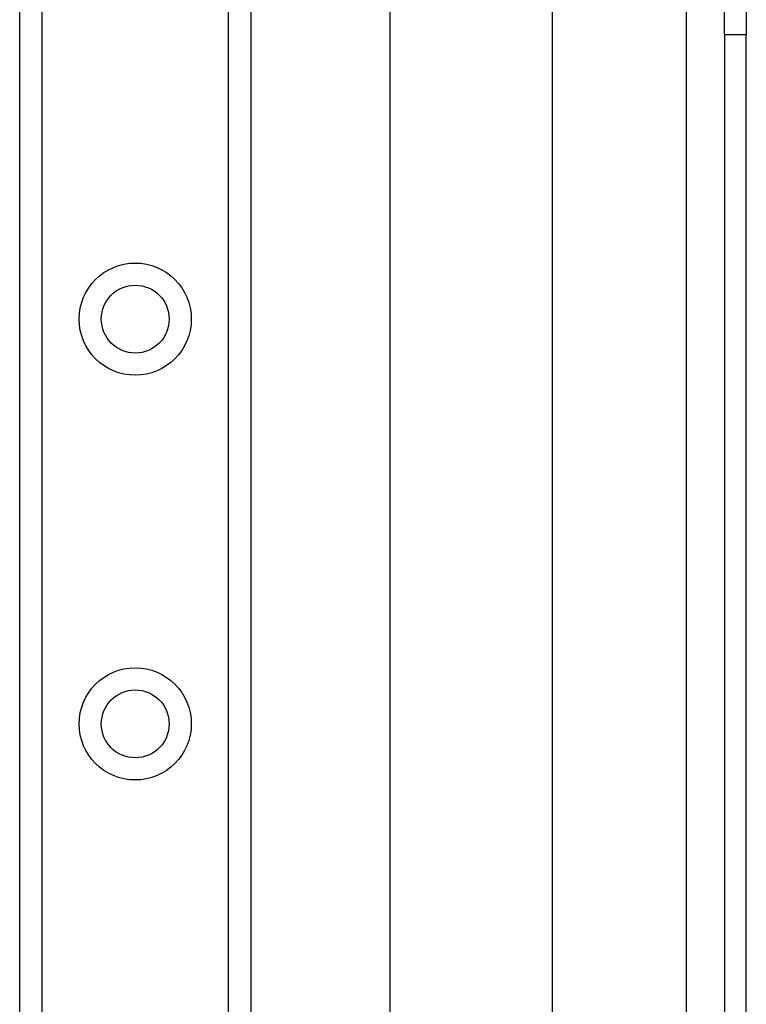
# Model space of a CAD drawing. Header units: inches. Extents: x 0 to 120, y -11 to 78.
# Tile 53 of 90: x 32.53 to 35.12, y 51.21 to 54.72. Entities that reach past the tile are written whole.
import ezdxf

# ---------------------------------------------------------------- set-up
doc = ezdxf.new("R2010")
doc.units = ezdxf.units.IN
doc.header["$LTSCALE"] = 7.213522
doc.header["$MEASUREMENT"] = 0
doc.layers.add('Visible Edges(ANSI)', color=7, linetype='Continuous', lineweight=25)
doc.layers.add('Visible Tangent Edges(ANSI)', color=7, linetype='Continuous', lineweight=25)

msp = doc.modelspace()

# ---------------------------------------------------------------- linework, layer by layer
at = {"layer": 'Visible Edges(ANSI)'}
for p, q in [((32.5284, 21.4045), (32.5284, 61.3978)), ((33.3514, 61.3978), (33.3514, 21.4045)), ((33.8477, 26.4392), (33.8477, 56.3631)), ((34.4242, 55.1695), (34.4242, 27.6328)), ((35.0385, 54.6671), (35.0385, 55.1241)), ((35.1161, 55.1241), (35.1161, 54.6671)), ((35.0385, 54.6671), (35.0385, 28.1351)), ((35.1161, 28.1351), (35.1161, 54.6671))]:
    msp.add_line(p, q, dxfattribs=at)
for centre in [(32.9399, 53.6532), (32.9399, 52.2118)]:
    msp.add_circle(centre, 0.1208, dxfattribs=at)
at = {"layer": 'Visible Tangent Edges(ANSI)'}
for p, q in [((32.6072, 61.3978), (32.6072, 21.4045)), ((33.2726, 21.4045), (33.2726, 61.3978)), ((34.9023, 54.7716), (34.9023, 28.0306)), ((35.0385, 54.6671), (35.1161, 54.6671))]:
    msp.add_line(p, q, dxfattribs=at)
for centre in [(32.9399, 53.6532), (32.9399, 52.2118)]:
    msp.add_circle(centre, 0.1997, dxfattribs=at)

doc.saveas('drawing.dxf')
